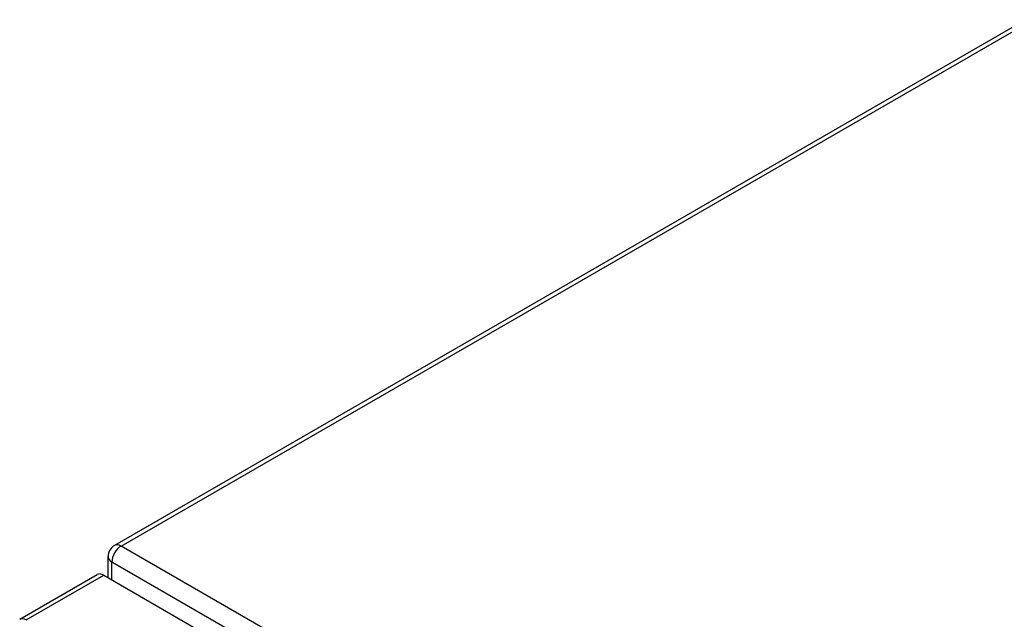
# Model space of a CAD drawing. Header units: inches. Extents: x 20 to 506, y 54 to 236.
# Tile 156 of 245: x 430.04 to 437.54, y 230.32 to 234.88. Entities that reach past the tile are written whole.
import ezdxf

# ---------------------------------------------------------------- set-up
doc = ezdxf.new("R2010")
doc.units = ezdxf.units.IN
doc.header["$MEASUREMENT"] = 0
doc.layers.add('Visible Edges(ANSI)', color=7, linetype='Continuous', lineweight=25)
doc.layers.add('Visible Tangent Edges(ANSI)', color=7, linetype='Continuous', lineweight=25)

msp = doc.modelspace()

# ---------------------------------------------------------------- linework, layer by layer
at = {"layer": 'Visible Edges(ANSI)'}
for p, q in [((437.6956, 234.8825), (430.7645, 230.8808)), ((430.715, 230.6352), (430.715, 230.7951)), ((430.0425, 230.318), (430.633, 230.6589)), ((430.6825, 230.6539), (464.3443, 211.2193))]:
    msp.add_line(p, q, dxfattribs=at)
msp.add_arc((430.814, 230.7951), 0.099, 120, 180, dxfattribs=at)
msp.add_ellipse((430.6825, 230.5731), major_axis=(-0.0495, 0.0857), ratio=0.57735, start_param=5.497787, end_param=6.283185, dxfattribs=at)
at = {"layer": 'Visible Tangent Edges(ANSI)'}
for p, q in [((430.814, 230.8759), (437.7224, 234.8645)), ((464.6151, 211.3608), (430.814, 230.8759)), ((430.744, 230.7547), (464.5451, 211.2396)), ((430.744, 230.6184), (430.744, 230.7547)), ((430.092, 230.3131), (430.6825, 230.6539))]:
    msp.add_line(p, q, dxfattribs=at)
for centre, major_axis, start_param, end_param in [((430.814, 230.7951), (-0.0495, -0.0857), 3.926991, 5.497787), ((430.814, 230.7951), (-0.0495, 0.0857), 5.497787, 6.283185), ((430.814, 230.7951), (-0.099, 0), 0, 0.785398), ((430.092, 230.2322), (-0.0495, 0.0857), 5.497787, 6.283185)]:
    msp.add_ellipse(centre, major_axis=major_axis, ratio=0.57735, start_param=start_param, end_param=end_param, dxfattribs=at)

doc.saveas('drawing.dxf')
